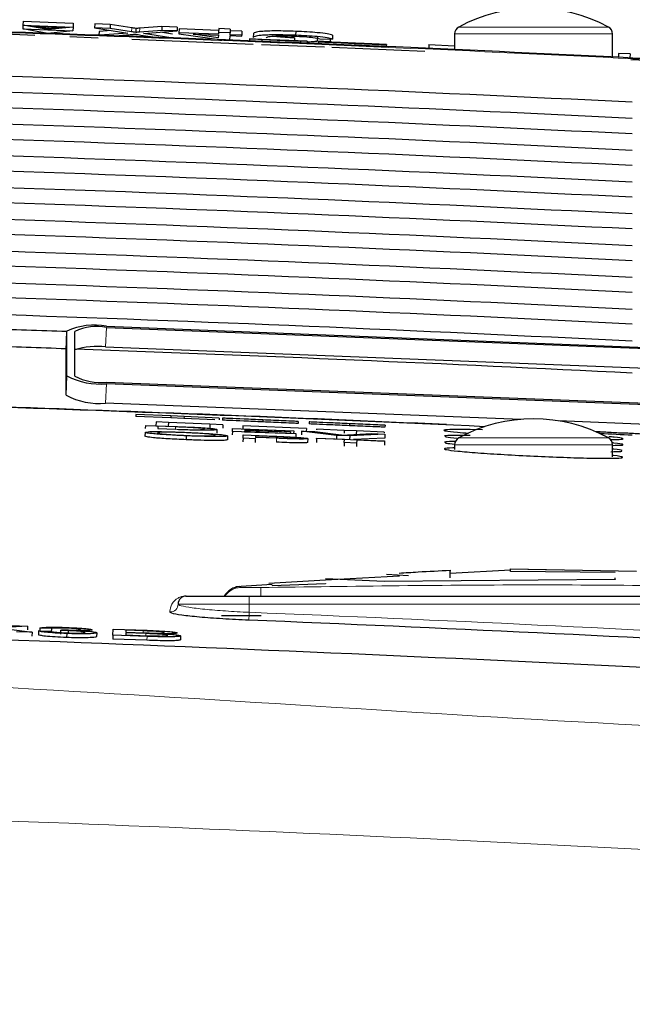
# Paper-space layout 'Blatt5' of a CAD drawing. Header units: millimetres. Extents: x 5 to 418, y 2 to 292.
# Tile 30 of 37: x 209 to 220, y 243 to 259. Entities that reach past the tile are written whole.
import ezdxf

# ---------------------------------------------------------------- set-up
doc = ezdxf.new("R2010")
doc.units = ezdxf.units.MM
doc.layers.add('SLD-0', color=7, linetype='Continuous')
doc.styles.add('SLDTEXTSTYLE0', font='TXT', dxfattribs={"width": 0.605})
doc.dimstyles.new('SLDDIMSTYLE5', dxfattribs={"dimtxt": 3.5, "dimasz": 3.302, "dimexe": 0, "dimexo": 0.0625, "dimgap": 0.875, "dimtad": 1, "dimlfac": 1.5, "dimrnd": 1e-09, "dimzin": 12, "dimdsep": 46, "dimtxsty": 'SLDTEXTSTYLE0', "dimsah": 1, "dimcen": 0.09, "dimadec": 0, "dimazin": 3, "dimtfac": 1, "dimtofl": 0, "dimtmove": 0, "dimatfit": 3, "dimfxl": 1, "dimfrac": 2, "dimtolj": 1, "dimtzin": 12, "dimarcsym": 0})

# ---------------------------------------------------------------- blocks, each defined once
blk = doc.blocks.new('_D_28')
at = {"layer": 'SLD-0', "color": 7}
for p, q in [((137.875, 142.424), (137.885, 272.518)), ((287.208, 142.413), (287.218, 272.506)), ((137.885, 271.518), (287.218, 271.506))]:
    blk.add_line(p, q, dxfattribs=at)
for points in [[(137.885, 271.518), (141.187, 271.01), (141.187, 272.026)], [(287.218, 271.506), (283.916, 272.015), (283.916, 270.999)]]:
    blk.add_solid(points, dxfattribs=at)
at = {"layer": 'SLD-0', "color": 7, "insert": (208.541, 276.024), "char_height": 3.5, "attachment_point": 1, "rotation": 359.9955, "style": 'SLDTEXTSTYLE0'}
blk.add_mtext('224', dxfattribs=at)

psp = doc.layouts.new('Blatt5')

# ---------------------------------------------------------------- linework, layer by layer
at = {"color": 7, "linetype": 'Continuous', "lineweight": 25}
for p, q in [((209.2583, 259.1549), (209.2558, 259.0885)), ((209.2583, 259.1549), (210.1044, 259.1232)), ((210.1044, 259.1232), (210.102, 259.0568)), ((210.4666, 259.1096), (210.4641, 259.0432)), ((210.7303, 259.0997), (210.4666, 259.1096)), ((210.7303, 259.0997), (210.7278, 259.0333)), ((211.0912, 259.0441), (210.7303, 259.0997)), ((208.4898, 258.9615), (209.4567, 258.9217)), ((209.2558, 259.0885), (209.2534, 259.0248)), ((209.2534, 259.0248), (210.0996, 258.993)), ((209.6743, 258.9505), (209.2534, 259.0248)), ((209.2558, 259.0885), (210.102, 259.0568)), ((209.6767, 259.0142), (209.2558, 259.0885)), ((209.4286, 259.074), (209.9286, 259.0553)), ((209.6773, 259.0301), (209.4286, 259.074)), ((210.0996, 258.993), (209.6743, 258.9505)), ((210.102, 259.0568), (209.6767, 259.0142)), ((209.6786, 259.0647), (209.6773, 259.0301)), ((209.9286, 259.0553), (209.6773, 259.0301)), ((210.102, 259.0568), (210.0996, 258.993)), ((210.7278, 259.0333), (210.4641, 259.0432)), ((210.4641, 259.0432), (211.028, 258.9562)), ((210.5406, 258.9845), (210.5382, 258.9199)), ((210.7427, 259.0002), (210.5406, 258.9845)), ((211.028, 258.9562), (210.5541, 258.9193)), ((211.0887, 258.9777), (210.7278, 259.0333)), ((211.163, 259.033), (211.1605, 258.9666)), ((211.5983, 259.0007), (211.2237, 258.9715)), ((211.6008, 259.0671), (211.2262, 259.0379)), ((211.2901, 258.9466), (211.8589, 258.9909)), ((211.7544, 258.875), (211.2901, 258.9466)), ((211.7782, 258.9381), (211.5778, 258.969)), ((211.6008, 259.0671), (211.5983, 259.0007)), ((211.8589, 258.9909), (211.5983, 259.0007)), ((211.8614, 259.0573), (211.6008, 259.0671)), ((211.8614, 259.0573), (211.8589, 258.9909)), ((211.8879, 258.9601), (211.8873, 258.9444)), ((211.8873, 258.9444), (212.6107, 258.842)), ((211.8903, 259.0265), (211.8879, 258.9601)), ((212.5558, 258.935), (211.8879, 258.9601)), ((212.5582, 259.0014), (211.8903, 259.0265)), ((212.1297, 258.9353), (212.5552, 258.9194)), ((212.5535, 258.8754), (212.1297, 258.9353)), ((212.5569, 258.9648), (212.5558, 258.935)), ((212.5594, 259.0312), (212.5569, 258.9648)), ((212.7533, 258.9574), (212.5569, 258.9648)), ((212.7558, 259.0238), (212.5594, 259.0312)), ((212.7522, 258.9276), (212.7533, 258.9574)), ((212.7558, 259.0238), (212.7533, 258.9574)), ((212.9511, 258.9867), (212.7547, 258.9941)), ((212.9511, 258.9867), (212.9486, 258.9203)), ((213.1464, 258.9471), (213.1439, 258.8807)), ((213.859, 258.984), (213.8565, 258.9176)), ((216.5413, 258.9403), (216.5413, 258.6766)), ((219.208, 258.5511), (219.208, 258.9403)), ((210.0471, 258.8975), (210.524, 258.8778)), ((210.8173, 258.9098), (211.0669, 258.9293)), ((211.0943, 258.8544), (213.1421, 258.7702)), ((211.2465, 258.9226), (211.4901, 258.885)), ((212.5552, 258.9194), (212.5535, 258.8754)), ((212.6451, 258.8407), (212.7488, 258.8368)), ((212.7488, 258.8368), (212.7516, 258.912)), ((212.7516, 258.912), (212.9481, 258.9046)), ((212.9486, 258.9203), (212.7522, 258.9276)), ((212.9481, 258.9046), (212.9486, 258.9203)), ((213.0777, 258.8584), (213.0763, 258.8251)), ((213.0788, 258.824), (213.0763, 258.8251)), ((213.0802, 258.8573), (213.0777, 258.8584)), ((213.0777, 258.8584), (214.0546, 258.8175)), ((213.0802, 258.8573), (213.0788, 258.824)), ((213.2855, 258.8153), (213.0788, 258.824)), ((213.2869, 258.8486), (213.0802, 258.8573)), ((214.0549, 258.8173), (213.2846, 258.8496)), ((213.2846, 258.8496), (213.2854, 258.8493)), ((213.2854, 258.8493), (213.943, 258.8217)), ((213.2869, 258.8486), (213.2855, 258.8153)), ((213.5891, 258.803), (213.2855, 258.8158)), ((213.9433, 258.8215), (213.2857, 258.8491)), ((213.2857, 258.8491), (213.2869, 258.8486)), ((213.8401, 258.8734), (213.8384, 258.8265)), ((213.9433, 258.8215), (213.9419, 258.7886)), ((214.0535, 258.784), (213.9419, 258.7887)), ((213.943, 258.8217), (213.9433, 258.8215)), ((214.0549, 258.8173), (214.0535, 258.784)), ((214.0546, 258.8175), (214.0549, 258.8173)), ((214.226, 258.8841), (214.2235, 258.8177)), ((214.4394, 258.8059), (214.2235, 258.8177)), ((214.2441, 258.8088), (214.2428, 258.7762)), ((214.2441, 258.8088), (214.4508, 258.8001)), ((214.2643, 258.8576), (214.4806, 258.8535)), ((214.2995, 258.8069), (214.2995, 258.8065)), ((214.4124, 258.8017), (214.4394, 258.8059)), ((214.4412, 258.8543), (214.4394, 258.8059)), ((214.483, 258.9199), (214.4806, 258.8535)), ((214.8588, 258.7826), (214.8575, 258.7503)), ((215.3516, 258.7627), (215.145, 258.7714)), ((213.2818, 258.7644), (214.344, 258.7208)), ((214.4676, 258.7157), (216.0403, 258.651)), ((215.3903, 258.7606), (215.3889, 258.7273)), ((216.1072, 258.7628), (216.1041, 258.6962)), ((216.1072, 258.7628), (216.5413, 258.7424)), ((219.3088, 258.6125), (219.3057, 258.5463)), ((219.3088, 258.6125), (219.3057, 258.5463)), ((219.3088, 258.6125), (219.3088, 258.6125)), ((219.5052, 258.6032), (219.3088, 258.6125)), ((219.5052, 258.6032), (219.5021, 258.5366)), ((219.5148, 258.5081), (220.2525, 258.4778)), ((210.6649, 254.0079), (222.6554, 253.5375)), ((210.6649, 253.9864), (222.6554, 253.516)), ((209.9855, 253.5976), (209.9988, 253.9263)), ((209.9988, 253.1717), (209.9988, 253.9263)), ((210.132, 253.1665), (210.132, 253.9211)), ((210.6517, 253.6577), (222.6422, 253.1873)), ((209.9855, 252.843), (209.9855, 253.5976)), ((222.6554, 252.5889), (210.6649, 253.0593)), ((222.6554, 252.5674), (210.6649, 253.0378)), ((217.662, 252.4341), (210.6517, 252.7091)), ((211.1605, 252.5187), (211.159, 252.4854)), ((211.7499, 252.4597), (211.159, 252.4854)), ((211.7514, 252.493), (211.1605, 252.5187)), ((211.7514, 252.493), (211.7499, 252.4597)), ((211.9739, 252.45), (211.7499, 252.4597)), ((211.9753, 252.4833), (211.7514, 252.493)), ((211.9753, 252.4833), (211.9739, 252.45)), ((212.5665, 252.4576), (211.9753, 252.4833)), ((212.5665, 252.4576), (212.5653, 252.4295)), ((212.6243, 252.4551), (212.6229, 252.4218)), ((211.3251, 252.2813), (211.3274, 252.3321)), ((211.3274, 252.3321), (211.8285, 252.314)), ((211.5037, 252.3945), (211.5006, 252.3279)), ((211.5083, 252.3276), (211.5006, 252.3279)), ((211.7103, 252.3851), (211.5037, 252.3945)), ((211.5338, 252.3188), (211.532, 252.2797)), ((211.5338, 252.3188), (211.5324, 252.2797)), ((211.8309, 252.308), (211.5338, 252.3188)), ((211.7103, 252.3851), (211.7073, 252.32)), ((212.4123, 252.3529), (211.7103, 252.3851)), ((212.496, 252.4273), (211.9739, 252.45)), ((212.4123, 252.3529), (212.4096, 252.2928)), ((212.6307, 252.3429), (212.4123, 252.3529)), ((212.6307, 252.3429), (212.628, 252.2842)), ((212.9688, 252.3274), (212.9663, 252.2729)), ((214.0395, 252.2783), (212.9688, 252.3274)), ((213.3035, 252.4256), (213.3021, 252.3923)), ((213.9017, 252.3996), (213.9003, 252.3663)), ((214.0896, 252.3915), (214.0882, 252.3582)), ((214.7688, 252.362), (214.7674, 252.3287)), ((215.367, 252.336), (215.3656, 252.3027)), ((222.6422, 252.2387), (218.2948, 252.4092)), ((211.3187, 252.2159), (211.3158, 252.1493)), ((211.532, 252.2797), (211.8342, 252.2688)), ((212.0126, 252.1579), (212.0097, 252.0914)), ((212.5289, 252.2635), (212.5268, 252.2071)), ((212.7089, 252.1567), (212.706, 252.0901)), ((212.7908, 252.2284), (212.7888, 252.1727)), ((212.7908, 252.2284), (212.7931, 252.2791)), ((213.8619, 252.1897), (212.7908, 252.2284)), ((212.7931, 252.2791), (213.8266, 252.2418)), ((212.9707, 252.1174), (212.9731, 252.1734)), ((212.9731, 252.1734), (213.5114, 252.1502)), ((212.9985, 252.2443), (212.9978, 252.2268)), ((212.9978, 252.2268), (213.8621, 252.1955)), ((212.9985, 252.2443), (212.9979, 252.2267)), ((213.769, 252.2165), (212.9985, 252.2443)), ((212.9995, 252.2658), (212.9988, 252.2502)), ((212.9988, 252.2502), (213.7692, 252.2223)), ((212.9995, 252.2658), (212.9989, 252.2502)), ((213.8263, 252.2359), (212.9995, 252.2658)), ((213.1783, 252.1315), (213.1773, 252.1085)), ((213.5373, 252.116), (213.1783, 252.1315)), ((213.1795, 252.1581), (213.1786, 252.1379)), ((213.1786, 252.1379), (213.532, 252.1227)), ((213.5294, 252.143), (213.1795, 252.1581)), ((213.769, 252.2165), (213.7683, 252.1989)), ((213.7692, 252.2223), (213.7684, 252.1989)), ((213.7692, 252.2223), (213.769, 252.2165)), ((213.8263, 252.2359), (213.8249, 252.1969)), ((213.8266, 252.2418), (213.825, 252.1969)), ((213.8266, 252.2418), (213.8263, 252.2359)), ((213.8619, 252.1897), (213.8597, 252.1292)), ((213.8621, 252.1955), (213.86, 252.1347)), ((213.8621, 252.1955), (213.8619, 252.1897)), ((213.9596, 252.237), (213.9573, 252.1724)), ((214.5483, 252.1648), (213.9596, 252.237)), ((213.9596, 252.237), (214.1836, 252.2289)), ((214.0395, 252.2783), (214.0375, 252.2341)), ((214.1836, 252.2289), (214.5807, 252.1781)), ((214.2085, 252.2706), (214.208, 252.2596)), ((214.6781, 252.249), (214.2085, 252.2706)), ((214.2127, 252.1136), (214.213, 252.12)), ((214.213, 252.12), (215.3589, 252.0707)), ((214.5483, 252.1648), (214.5462, 252.1057)), ((214.7724, 252.1568), (214.5483, 252.1648)), ((214.6781, 252.249), (214.6759, 252.2001)), ((214.8847, 252.2396), (214.6781, 252.249)), ((214.7407, 252.1723), (215.142, 252.1942)), ((214.7724, 252.1568), (214.7702, 252.096)), ((215.366, 252.1861), (214.7724, 252.1568)), ((215.3636, 252.1195), (214.8335, 252.0933)), ((214.8847, 252.2396), (214.8825, 252.1912)), ((215.3543, 252.2181), (214.8847, 252.2396)), ((215.142, 252.1942), (215.366, 252.1861)), ((215.3543, 252.2181), (215.354, 252.2106)), ((215.366, 252.1861), (215.3636, 252.1195)), ((217.0104, 252.2569), (216.8051, 252.2617)), ((212.9707, 252.1174), (212.968, 252.0542)), ((213.1773, 252.1085), (212.9707, 252.1174)), ((213.1773, 252.1085), (213.1746, 252.0458)), ((214.062, 252.1104), (214.0592, 252.045)), ((214.2127, 252.1136), (214.2098, 252.0471)), ((214.6824, 252.0933), (214.2127, 252.1136)), ((214.6802, 252.0438), (214.6776, 251.9834)), ((214.6802, 252.0438), (214.6824, 252.0933)), ((214.8869, 252.0349), (214.6802, 252.0438)), ((214.8869, 252.0349), (214.8843, 251.9745)), ((214.889, 252.0844), (214.8869, 252.0349)), ((215.3586, 252.0642), (214.889, 252.0844)), ((215.3586, 252.0642), (215.3558, 251.998)), ((215.3589, 252.0707), (215.3586, 252.0642)), ((216.5413, 252.007), (216.5413, 251.9292)), ((219.208, 251.8024), (219.208, 252.007)), ((215.7649, 249.7941), (215.3894, 249.8193)), ((217.4863, 249.8918), (216.467, 249.8353)), ((217.4863, 249.9143), (219.6094, 249.8748)), ((217.4863, 249.8675), (217.4863, 249.9143)), ((218.369, 249.8912), (217.4863, 249.9076)), ((219.2507, 249.8477), (217.4863, 249.8675)), ((213.4621, 249.6453), (212.8475, 249.6079)), ((214.3641, 249.7188), (213.4058, 249.6657)), ((213.4615, 249.6303), (214.3627, 249.6674)), ((214.3627, 249.6607), (213.4615, 249.6236)), ((213.4615, 249.6303), (213.4615, 249.6236)), ((214.3627, 249.7481), (215.3553, 249.7035)), ((215.3553, 249.6967), (214.3627, 249.7414)), ((214.3627, 249.6674), (214.3627, 249.6607)), ((215.6129, 249.788), (214.3641, 249.7188)), ((215.3553, 249.7035), (219.2507, 249.7369)), ((219.2507, 249.7301), (215.3553, 249.6967)), ((215.3553, 249.7035), (215.3553, 249.6967)), ((219.2507, 249.7369), (219.2507, 249.7612)), ((219.2507, 249.7369), (219.2507, 249.7301)), ((211.8746, 249.3157), (211.8746, 249.3186)), ((212.008, 249.452), (213.0746, 249.452)), ((213.0746, 249.452), (222.808, 249.452)), ((213.2746, 249.1186), (212.608, 249.1186)), ((209.3337, 248.9463), (208.8443, 248.9165)), ((208.8443, 248.9165), (209.4086, 248.8417)), ((209.0697, 248.9557), (209.3337, 248.9463)), ((209.4086, 248.8417), (209.148, 248.851)), ((209.3337, 248.9463), (209.3314, 248.8822)), ((209.4086, 248.8417), (209.4064, 248.7778)), ((209.5183, 248.8652), (209.516, 248.8015)), ((209.5183, 248.8652), (209.7148, 248.8595)), ((209.5397, 248.9128), (209.5379, 248.8646)), ((209.7361, 248.9045), (209.5397, 248.9128)), ((209.7361, 248.9045), (209.7338, 248.8408)), ((209.8905, 248.8729), (209.8882, 248.8093)), ((209.8905, 248.8729), (209.9111, 248.8839)), ((209.994, 248.8195), (209.9917, 248.7559)), ((210.0176, 248.8697), (210.0165, 248.8377)), ((210.5007, 248.8334), (210.4984, 248.7696)), ((210.7746, 248.7929), (210.7783, 248.8948)), ((210.7783, 248.8948), (211.352, 248.8743)), ((210.9924, 248.8322), (210.9912, 248.797)), ((210.9912, 248.797), (211.3537, 248.784)), ((211.3301, 248.8202), (210.9924, 248.8322)), ((210.9939, 248.8753), (210.9928, 248.844)), ((210.9928, 248.844), (211.3087, 248.8327)), ((211.2859, 248.8649), (210.9939, 248.8753)), ((210.7746, 248.7929), (210.7723, 248.7265)), ((211.3475, 248.7059), (210.7723, 248.7265)), ((211.3499, 248.7724), (210.7746, 248.7929)), ((211.9151, 248.7814), (211.9127, 248.715))]:
    psp.add_line(p, q, dxfattribs=at)
at = {"color": 7, "linetype": 'Continuous', "lineweight": 18}
for p, q in [((211.0912, 259.0441), (211.0887, 258.9777)), ((211.2262, 259.0379), (211.2237, 258.9715)), ((217.8746, 258.9403), (216.5413, 258.9403)), ((216.6115, 259.0577), (217.8746, 259.0577)), ((217.8746, 259.0577), (219.1378, 259.0577)), ((219.208, 258.9403), (217.8746, 258.9403)), ((210.6517, 253.6577), (210.6649, 253.9864)), ((209.9855, 252.843), (209.9988, 253.1717)), ((210.6517, 252.7091), (210.6649, 253.0378)), ((211.8309, 252.308), (211.8296, 252.2713)), ((213.5294, 252.143), (213.5285, 252.1229)), ((216.6115, 252.1244), (217.8746, 252.1244)), ((217.8746, 252.1244), (219.1378, 252.1244)), ((213.5373, 252.116), (213.5345, 252.0517)), ((217.8746, 252.007), (216.5413, 252.007)), ((219.208, 252.007), (217.8746, 252.007)), ((212.9145, 249.6101), (212.9284, 249.5977)), ((213.0746, 249.3186), (211.8746, 249.3186)), ((213.0746, 249.452), (213.0746, 249.3186)), ((213.0746, 249.3186), (213.0746, 249.1785)), ((222.808, 249.3186), (213.0746, 249.3186)), ((211.7362, 249.1827), (211.7362, 249.1856)), ((211.2859, 248.8649), (211.2848, 248.8336)), ((211.3301, 248.8202), (211.3288, 248.7849)), ((211.3499, 248.7724), (211.3475, 248.7059))]:
    psp.add_line(p, q, dxfattribs=at)
at = {"color": 7, "linetype": 'Continuous', "lineweight": 18, "flags": 128}
for points in [[(213.2681, 249.5972), (213.2683, 249.5886), (213.2687, 249.5682), (213.2693, 249.5366), (213.2701, 249.4951), (213.2709, 249.452)], [(213.0746, 249.1785), (213.0736, 249.1535), (213.0726, 249.1294), (213.0717, 249.1071), (213.0709, 249.0873), (213.0703, 249.0707), (213.0698, 249.058), (213.0694, 249.0495), (213.0693, 249.0455)]]:
    psp.add_lwpolyline(points, dxfattribs=at)
at = {"color": 7, "linetype": 'Continuous', "lineweight": 25}
for centre, radius, start, end in [((217.8746, 256.7092), 2.6667, 61.72629, 118.27371), ((186.5413, -407.3147), 666.6667, 86.7313823, 88.1084916), ((216.6746, 258.9403), 0.1333, 118.27371, 180), ((219.0746, 258.9403), 0.1333, 0, 61.72629), ((210.4593, 252.927), 1.1003, 79.23262, 114.74477), ((210.5005, 253.1214), 0.8805, 79.23677, 114.74062), ((210.516, 252.2542), 1.41, 84.47709, 105.80179), ((210.548, 254.1799), 1.1481, 241.41997, 275.84382), ((210.5714, 253.973), 0.9184, 241.41782, 275.84515), ((210.5348, 253.8513), 1.1482, 241.42119, 275.8426), ((186.5413, -407.3147), 660.3314, 87.3519445, 88.0816404), ((217.8746, 249.7759), 2.6667, 61.72629, 118.27371), ((216.6746, 252.007), 0.1333, 118.27371, 180), ((186.5413, -407.3147), 660.3314, 86.6708788, 87.1878986), ((219.0746, 252.007), 0.1333, 0, 61.72629), ((212.9414, 249.2817), 0.3335, 94.68148, 149.29819), ((212.008, 249.3186), 0.1333, 90, 180), ((212.4673, 249.4925), 0.0406, 262.49138, 269.92838), ((186.5413, -407.3147), 656.8961, 86.8357819, 87.6855494)]:
    psp.add_arc(centre, radius, start, end, dxfattribs=at)
at = {"color": 7, "linetype": 'Continuous', "lineweight": 18}
for centre, radius, start, end in [((186.5413, -407.3147), 666.6549, 86.7313823, 88.1084278), ((186.5413, -407.3147), 660.3427, 87.4077313, 88.0809463), ((186.5413, -407.3147), 660.3427, 86.6710964, 87.1905395), ((212.9413, 249.2646), 0.3333, 92.21553, 145.80124), ((211.7414, 249.3188), 0.1332, 267.75374, 359.93771), ((211.7414, 249.3158), 0.1332, 267.75373, 359.93771), ((212.0079, 249.4892), 0.0373, 262.16911, 270.11459), ((186.5413, -407.3147), 657.0292, 86.8357819, 87.6855494)]:
    psp.add_arc(centre, radius, start, end, dxfattribs=at)
at = {"color": 7, "linetype": 'Continuous', "lineweight": 25}
for centre, major_axis, start_param, end_param in [((186.5413, -408.8736), (0, 667.4769), 6.2337251, 6.2501925), ((186.5413, -405.7637), (0, 664.0975), 6.2334732, 6.2500174), ((186.5413, -408.8724), (0, 666.9417), 6.2336854, 6.250152), ((186.5413, -405.7649), (0, 663.5622), 6.2334331, 6.2499765), ((186.5413, -408.8711), (0, 666.4065), 6.2336456, 6.2501115), ((186.5413, -405.7662), (0, 663.027), 6.2333929, 6.2499356), ((186.5413, -408.8699), (0, 665.8713), 6.2336057, 6.2500709), ((186.5413, -405.7674), (0, 662.4918), 6.2333526, 6.2498946), ((186.5413, -408.8686), (0, 665.3361), 6.2335658, 6.2500302), ((186.5413, -405.7687), (0, 661.9566), 6.2333123, 6.2498535), ((186.5413, -408.8674), (0, 664.8009), 6.2335258, 6.2499895), ((186.5413, -405.7699), (0, 661.4214), 6.2332719, 6.2498123), ((186.5413, -408.8661), (0, 664.2657), 6.2334858, 6.2499487), ((186.5413, -405.7712), (0, 660.8862), 6.2332314, 6.2497711), ((186.5413, -408.8649), (0, 663.7304), 6.2334457, 6.2499079), ((186.5413, -405.7724), (0, 660.351), 6.2331909, 6.2497299), ((186.5413, -408.8636), (0, 663.1952), 6.247808, 6.2498669), ((186.5413, -405.7737), (0, 659.8157), 6.2476446, 6.2496885), ((186.5413, -405.7737), (0, 659.8157), 6.2331503, 6.2473991), ((186.5413, -408.8605), (0, 661.85), 6.2333042, 6.2341219)]:
    psp.add_ellipse(centre, major_axis=major_axis, ratio=0.9999973, start_param=start_param, end_param=end_param, dxfattribs=at)
for points, knots in [([(211.0669, 258.9293), (211.0842, 258.9307), (211.1083, 258.9327), (211.1379, 258.9354), (211.1439, 258.9371), (211.1469, 258.9379)], [0, 0, 0, 0, 0.5612795, 0.7817786, 1, 1, 1, 1]), ([(211.1605, 258.9666), (211.147, 258.9687), (211.1229, 258.9724), (211.0992, 258.9761), (211.0887, 258.9777)], [0, 0, 0, 0, 0.5599848, 1, 1, 1, 1]), ([(211.163, 259.033), (211.1495, 259.0351), (211.1254, 259.0388), (211.1017, 259.0425), (211.0912, 259.0441)], [0, 0, 0, 0, 0.5600027, 1, 1, 1, 1]), ([(211.1469, 258.9379), (211.1654, 258.9351), (211.1986, 258.9299), (211.2319, 258.9248), (211.2465, 258.9226)], [0, 0, 0, 0, 0.5599926, 1, 1, 1, 1]), ([(211.2237, 258.9715), (211.2119, 258.9706), (211.1907, 258.969), (211.1698, 258.9673), (211.1605, 258.9666)], [0, 0, 0, 0, 0.5599878, 1, 1, 1, 1]), ([(211.2262, 259.0379), (211.2144, 259.037), (211.1932, 259.0354), (211.1723, 259.0337), (211.163, 259.033)], [0, 0, 0, 0, 0.5599878, 1, 1, 1, 1]), ([(213.859, 258.984), (213.7442, 258.9877), (213.5152, 258.9949), (213.2725, 258.9854), (213.166, 258.9676), (213.1529, 258.9539), (213.1464, 258.9471)], [0, 0, 0, 0, 0.2799553, 0.5580882, 0.778913, 1, 1, 1, 1]), ([(214.483, 258.9199), (214.4579, 258.9271), (214.4077, 258.9415), (214.2464, 258.9612), (214.0526, 258.9758), (213.9236, 258.9813), (213.859, 258.984)], [0, 0, 0, 0, 0.2802519, 0.5595458, 0.7795893, 1, 1, 1, 1]), ([(213.8565, 258.9176), (213.7417, 258.9213), (213.5127, 258.9285), (213.27, 258.919), (213.1635, 258.9012), (213.1504, 258.8875), (213.1439, 258.8807)], [0, 0, 0, 0, 0.2799554, 0.558088, 0.7789095, 1, 1, 1, 1]), ([(213.36, 258.8725), (213.3645, 258.8789), (213.3735, 258.8917), (213.4635, 258.9059), (213.6416, 258.9098), (213.771, 258.9061), (213.8357, 258.9043)], [0, 0, 0, 0, 0.2812477, 0.5607156, 0.7801384, 1, 1, 1, 1]), ([(213.8401, 258.8734), (213.7863, 258.8757), (213.6789, 258.8804), (213.5445, 258.8911), (213.4923, 258.899), (213.4709, 258.9023)], [0, 0, 0, 0, 0.37178395, 0.74249588, 1, 1, 1, 1]), ([(213.8357, 258.9043), (213.8946, 258.9016), (214.0123, 258.8963), (214.1911, 258.8792), (214.2365, 258.8658), (214.2643, 258.8576)], [0, 0, 0, 0, 0.2807106, 0.5609003, 1, 1, 1, 1]), ([(214.4806, 258.8535), (214.4554, 258.8607), (214.4052, 258.8751), (214.2439, 258.8948), (214.0501, 258.9094), (213.9211, 258.9149), (213.8565, 258.9176)], [0, 0, 0, 0, 0.2802567, 0.5595462, 0.7795894, 1, 1, 1, 1]), ([(214.0536, 258.7873), (214.0586, 258.7872), (214.1305, 258.7853), (214.1889, 258.787), (214.2433, 258.7885)], [0, 0, 0, 0, 0.0685596, 1, 1, 1, 1]), ([(214.2235, 258.8177), (214.2059, 258.8146), (214.1708, 258.8085), (214.1057, 258.8036), (214.0572, 258.8037), (214.0543, 258.8037)], [0, 0, 0, 0, 0.4861771, 0.9699777, 1, 1, 1, 1]), ([(214.8588, 258.7826), (214.7734, 258.7862), (214.6031, 258.7934), (214.3885, 258.8025), (214.2674, 258.8077), (214.2519, 258.8084), (214.2441, 258.8088)], [0, 0, 0, 0, 0.2808122, 0.5595625, 0.7796191, 1, 1, 1, 1]), ([(214.5164, 258.7976), (214.4834, 258.799), (214.4176, 258.8017), (214.3231, 258.8058), (214.3084, 258.8065), (214.2995, 258.8069)], [0, 0, 0, 0, 0.2814467, 0.5622693, 1, 1, 1, 1]), ([(214.2995, 258.8069), (214.3043, 258.8067), (214.314, 258.8064), (214.3868, 258.8034), (214.5453, 258.7969), (214.6994, 258.7904), (214.8075, 258.7859)], [0, 0, 0, 0, 0.1870303, 0.3741251, 0.5611404, 1, 1, 1, 1]), ([(214.4508, 258.8001), (214.4592, 258.7997), (214.476, 258.799), (214.5848, 258.7943), (214.7179, 258.7887), (214.8056, 258.785), (214.8495, 258.7831)], [0, 0, 0, 0, 0.28063519, 0.55867331, 0.77919832, 1, 1, 1, 1]), ([(214.816, 258.7854), (214.7761, 258.7871), (214.6966, 258.7904), (214.5909, 258.7948), (214.5188, 258.7978), (214.5104, 258.7981), (214.5061, 258.7982)], [0, 0, 0, 0, 0.2812909, 0.5608231, 0.7806849, 1, 1, 1, 1]), ([(214.5061, 258.7982), (214.5087, 258.7981), (214.5133, 258.7979), (214.5449, 258.7965), (214.5589, 258.7959)], [0, 0, 0, 0, 0.5596092, 1, 1, 1, 1]), ([(215.0271, 258.776), (214.9692, 258.7785), (214.8738, 258.7825), (214.7386, 258.7882), (214.625, 258.793), (214.5526, 258.796), (214.5164, 258.7976)], [0, 0, 0, 0, 0.3399383, 0.5600249, 0.7800828, 1, 1, 1, 1]), ([(214.5589, 258.7959), (214.6208, 258.7933), (214.7232, 258.789), (214.8789, 258.7824), (215.0091, 258.7769), (215.0934, 258.7734), (215.1355, 258.7716)], [0, 0, 0, 0, 0.3384081, 0.55897319, 0.77953426, 1, 1, 1, 1]), ([(214.8075, 258.7859), (214.8801, 258.7828), (215.025, 258.7767), (215.2127, 258.7688), (215.3277, 258.7639), (215.3436, 258.7631), (215.3516, 258.7627)], [0, 0, 0, 0, 0.280797, 0.5601513, 0.7798769, 1, 1, 1, 1]), ([(215.145, 258.7714), (215.137, 258.7718), (215.1211, 258.7725), (215.0027, 258.7776), (214.8869, 258.7824), (214.816, 258.7854)], [0, 0, 0, 0, 0.281092, 0.5602865, 1, 1, 1, 1]), ([(214.8495, 258.7831), (214.8934, 258.7813), (214.9811, 258.7776), (215.0944, 258.7729), (215.1689, 258.7698), (215.1787, 258.7695), (215.1837, 258.7693)], [0, 0, 0, 0, 0.2809179, 0.5608184, 0.780507, 1, 1, 1, 1]), ([(215.3903, 258.7606), (215.3787, 258.7611), (215.3555, 258.762), (215.1571, 258.7701), (214.9719, 258.7779), (214.8588, 258.7826)], [0, 0, 0, 0, 0.2799395, 0.5600778, 1, 1, 1, 1]), ([(215.1837, 258.7693), (215.1812, 258.7694), (215.1764, 258.7697), (215.1226, 258.772), (215.0633, 258.7745), (215.0271, 258.776)], [0, 0, 0, 0, 0.28009173, 0.55997442, 1, 1, 1, 1]), ([(215.1355, 258.7716), (215.1743, 258.7699), (215.2518, 258.7667), (215.336, 258.7631), (215.3831, 258.761), (215.3879, 258.7608), (215.3903, 258.7606)], [0, 0, 0, 0, 0.2803726, 0.5599076, 0.7798567, 1, 1, 1, 1]), ([(215.3889, 258.7273), (215.3773, 258.7278), (215.3541, 258.7286), (215.1557, 258.7368), (214.9706, 258.7446), (214.8575, 258.7493)], [0, 0, 0, 0, 0.2799397, 0.5600777, 1, 1, 1, 1]), ([(213.3035, 252.4256), (213.1937, 252.4304), (212.9748, 252.4399), (212.7434, 252.4499), (212.6423, 252.4543), (212.6303, 252.4549), (212.6243, 252.4551)], [0, 0, 0, 0, 0.279955, 0.5580876, 0.7789116, 1, 1, 1, 1]), ([(211.8285, 252.314), (211.8772, 252.3122), (211.9641, 252.3091), (212.0498, 252.3055), (212.0875, 252.3039)], [0, 0, 0, 0, 0.56017338, 1, 1, 1, 1]), ([(212.0731, 252.2982), (212.0286, 252.3002), (211.9489, 252.3038), (211.867, 252.3067), (211.8309, 252.308)], [0, 0, 0, 0, 0.5592538, 1, 1, 1, 1]), ([(212.3222, 252.2711), (212.3158, 252.2754), (212.3068, 252.2813), (212.19, 252.2916), (212.112, 252.296), (212.0731, 252.2982)], [0, 0, 0, 0, 0.5591494, 0.7800404, 1, 1, 1, 1]), ([(212.0875, 252.3039), (212.1309, 252.3019), (212.2084, 252.2983), (212.2723, 252.2943), (212.3005, 252.2926)], [0, 0, 0, 0, 0.5598455, 1, 1, 1, 1]), ([(212.3005, 252.2926), (212.3435, 252.2895), (212.4296, 252.2833), (212.5129, 252.273), (212.5228, 252.2671), (212.5289, 252.2635)], [0, 0, 0, 0, 0.2797688, 0.5599287, 1, 1, 1, 1]), ([(213.3021, 252.3923), (213.1923, 252.3971), (212.9734, 252.4066), (212.742, 252.4166), (212.6409, 252.421), (212.6289, 252.4216), (212.6229, 252.4218)], [0, 0, 0, 0, 0.27995526, 0.55808776, 0.7789117, 1, 1, 1, 1]), ([(213.9003, 252.3663), (213.876, 252.3674), (213.8275, 252.3695), (213.6728, 252.3762), (213.4872, 252.3843), (213.3638, 252.3896), (213.3021, 252.3923)], [0, 0, 0, 0, 0.2802562, 0.5595465, 0.7795894, 1, 1, 1, 1]), ([(213.9017, 252.3996), (213.8775, 252.4007), (213.829, 252.4028), (213.6743, 252.4095), (213.4887, 252.4176), (213.3653, 252.4229), (213.3035, 252.4256)], [0, 0, 0, 0, 0.2802561, 0.559546, 0.7795894, 1, 1, 1, 1]), ([(214.7674, 252.3287), (214.6576, 252.3335), (214.4387, 252.343), (214.2072, 252.353), (214.1062, 252.3574), (214.0942, 252.3579), (214.0882, 252.3582)], [0, 0, 0, 0, 0.2799549, 0.5580878, 0.7789117, 1, 1, 1, 1]), ([(214.7688, 252.362), (214.659, 252.3668), (214.4401, 252.3763), (214.2087, 252.3863), (214.1076, 252.3907), (214.0956, 252.3912), (214.0896, 252.3915)], [0, 0, 0, 0, 0.27995529, 0.55808772, 0.77891169, 1, 1, 1, 1]), ([(215.3656, 252.3027), (215.3413, 252.3038), (215.2928, 252.3059), (215.1381, 252.3126), (214.9525, 252.3207), (214.8291, 252.326), (214.7674, 252.3287)], [0, 0, 0, 0, 0.2802561, 0.559546, 0.7795896, 1, 1, 1, 1]), ([(215.367, 252.336), (215.3427, 252.3371), (215.2943, 252.3392), (215.1396, 252.3459), (214.9539, 252.354), (214.8306, 252.3593), (214.7688, 252.362)], [0, 0, 0, 0, 0.2802562, 0.5595461, 0.7795892, 1, 1, 1, 1]), ([(212.0097, 252.0914), (211.9039, 252.0964), (211.6923, 252.1064), (211.4583, 252.1242), (211.3371, 252.1389), (211.3229, 252.1458), (211.3158, 252.1493)], [0, 0, 0, 0, 0.2796, 0.558765, 0.7793104, 1, 1, 1, 1]), ([(211.3187, 252.2159), (211.3261, 252.2198), (211.3408, 252.2275), (211.5124, 252.2304), (211.7572, 252.2257), (211.9296, 252.2188), (212.0159, 252.2154)], [0, 0, 0, 0, 0.2805701, 0.5595745, 0.7795608, 1, 1, 1, 1]), ([(212.0126, 252.1579), (211.9067, 252.163), (211.6952, 252.173), (211.4611, 252.1908), (211.34, 252.2054), (211.3258, 252.2124), (211.3187, 252.2159)], [0, 0, 0, 0, 0.2795998, 0.5587651, 0.77931, 1, 1, 1, 1]), ([(212.0168, 252.2089), (211.9345, 252.212), (211.7701, 252.2182), (211.5441, 252.2195), (211.5324, 252.2117), (211.5253, 252.2069)], [0, 0, 0, 0, 0.2801279, 0.5596528, 1, 1, 1, 1]), ([(211.5253, 252.2069), (211.5302, 252.2037), (211.5399, 252.1972), (211.6577, 252.1849), (211.8275, 252.173), (211.9505, 252.1673), (212.012, 252.1644)], [0, 0, 0, 0, 0.2806569, 0.559885, 0.7798495, 1, 1, 1, 1]), ([(212.5289, 252.2635), (212.5213, 252.2601), (212.5063, 252.2532), (212.3566, 252.2491), (212.1032, 252.2536), (211.9347, 252.2594), (211.8501, 252.2624)], [0, 0, 0, 0, 0.28084, 0.5599517, 0.7790684, 1, 1, 1, 1]), ([(212.012, 252.1644), (212.0924, 252.1614), (212.2531, 252.1552), (212.4199, 252.1545), (212.4931, 252.1588), (212.4992, 252.1633), (212.5022, 252.1656)], [0, 0, 0, 0, 0.2791003, 0.5581921, 0.7788063, 1, 1, 1, 1]), ([(212.7089, 252.1567), (212.6995, 252.1529), (212.6806, 252.1455), (212.5095, 252.1429), (212.2651, 252.148), (212.0968, 252.1546), (212.0126, 252.1579)], [0, 0, 0, 0, 0.2803532, 0.55950218, 0.77963534, 1, 1, 1, 1]), ([(212.0159, 252.2154), (212.1237, 252.2102), (212.3392, 252.2), (212.5761, 252.1818), (212.6922, 252.1671), (212.7033, 252.1601), (212.7089, 252.1567)], [0, 0, 0, 0, 0.27956427, 0.55858434, 0.77908702, 1, 1, 1, 1]), ([(212.5022, 252.1656), (212.4974, 252.1689), (212.4876, 252.1754), (212.3783, 252.1879), (212.2051, 252.2), (212.0796, 252.2059), (212.0168, 252.2089)], [0, 0, 0, 0, 0.2807969, 0.5600684, 0.7799837, 1, 1, 1, 1]), ([(212.1805, 252.2599), (212.2296, 252.2609), (212.3178, 252.2628), (212.3208, 252.2686), (212.3222, 252.2711)], [0, 0, 0, 0, 0.5574525, 1, 1, 1, 1]), ([(213.5114, 252.1502), (213.5522, 252.1485), (213.6249, 252.1453), (213.6969, 252.1419), (213.7286, 252.1404)], [0, 0, 0, 0, 0.5601009, 1, 1, 1, 1]), ([(213.6981, 252.1352), (213.6668, 252.1368), (213.6109, 252.1395), (213.5543, 252.1419), (213.5294, 252.143)], [0, 0, 0, 0, 0.5595831, 1, 1, 1, 1]), ([(213.532, 252.1227), (213.5769, 252.1209), (213.6663, 252.1171), (213.7867, 252.114), (213.8479, 252.1153), (213.8529, 252.1178), (213.8553, 252.1191)], [0, 0, 0, 0, 0.2814009, 0.5597526, 0.7793559, 1, 1, 1, 1]), ([(213.8553, 252.1191), (213.8535, 252.1203), (213.8499, 252.1227), (213.814, 252.1271), (213.7624, 252.1315), (213.7195, 252.134), (213.6981, 252.1352)], [0, 0, 0, 0, 0.2802611, 0.5600772, 0.7801497, 1, 1, 1, 1]), ([(213.7286, 252.1404), (213.7817, 252.1376), (213.8877, 252.132), (213.9966, 252.123), (214.0531, 252.1157), (214.059, 252.1122), (214.062, 252.1104)], [0, 0, 0, 0, 0.2800135, 0.5589105, 0.7793957, 1, 1, 1, 1]), ([(214.5807, 252.1781), (214.597, 252.176), (214.6262, 252.1722), (214.6502, 252.1686), (214.6608, 252.167)], [0, 0, 0, 0, 0.5599975, 1, 1, 1, 1]), ([(214.6608, 252.167), (214.6744, 252.168), (214.6986, 252.1699), (214.7279, 252.1716), (214.7407, 252.1723)], [0, 0, 0, 0, 0.559972, 1, 1, 1, 1]), ([(216.8051, 252.2617), (216.6966, 252.2629), (216.4796, 252.2653), (216.3416, 252.257), (216.3729, 252.2408), (216.5269, 252.2215), (216.7137, 252.2074), (216.7807, 252.2023)], [0, 0, 0, 0, 0.2192224, 0.4384434, 0.6577259, 0.8772546, 1, 1, 1, 1]), ([(216.8054, 252.1641), (216.6948, 252.1652), (216.4736, 252.1674), (216.4055, 252.1602), (216.3714, 252.1566)], [0, 0, 0, 0, 0.5000022, 1, 1, 1, 1]), ([(216.3809, 252.151), (216.3796, 252.1476), (216.3764, 252.1393), (216.5064, 252.1258), (216.5826, 252.1179)], [0, 0, 0, 0, 0.4135022, 1, 1, 1, 1]), ([(219.1716, 252.0957), (219.2423, 252.0964), (219.3886, 252.0979), (219.3961, 252.1121), (219.3098, 252.1278), (219.1748, 252.1394), (219.1437, 252.1421)], [0, 0, 0, 0, 0.2891702, 0.5981232, 0.9073529, 1, 1, 1, 1]), ([(212.706, 252.0901), (212.6966, 252.0864), (212.6778, 252.079), (212.5066, 252.0764), (212.2622, 252.0814), (212.0939, 252.0881), (212.0097, 252.0914)], [0, 0, 0, 0, 0.28035306, 0.55950245, 0.77963552, 1, 1, 1, 1]), ([(214.0591, 252.0438), (214.0512, 252.0414), (214.0355, 252.0365), (213.8481, 252.0364), (213.6536, 252.0445), (213.5344, 252.0495)], [0, 0, 0, 0, 0.280751, 0.5597084, 1, 1, 1, 1]), ([(214.062, 252.1104), (214.0541, 252.1079), (214.0383, 252.103), (213.851, 252.103), (213.6564, 252.1111), (213.5373, 252.116)], [0, 0, 0, 0, 0.2807511, 0.5597084, 1, 1, 1, 1]), ([(216.5521, 251.9524), (216.5392, 251.9525), (216.4263, 251.9525), (216.3551, 251.9432), (216.3734, 251.9252), (216.5745, 251.8998), (216.9184, 251.8709), (217.3714, 251.8414), (217.8813, 251.8144), (218.3901, 251.7931), (218.8405, 251.7799), (219.1802, 251.7764), (219.3769, 251.783), (219.3889, 251.7995), (219.3202, 251.815), (219.2141, 251.8251), (219.208, 251.8257)], [0, 0, 0, 0, 0.0105817, 0.0924544, 0.1743657, 0.2563895, 0.3385419, 0.4207859, 0.5030467, 0.5852416, 0.6673136, 0.7492569, 0.8311223, 0.9129976, 0.9949691, 1, 1, 1, 1]), ([(216.5543, 252.0614), (216.5401, 252.0614), (216.4251, 252.0617), (216.3974, 252.0567), (216.3731, 252.0522)], [0, 0, 0, 0, 0.1235931, 1, 1, 1, 1]), ([(216.3826, 252.0464), (216.3802, 252.0428), (216.3752, 252.0353), (216.4859, 252.0233), (216.5438, 252.0171)], [0, 0, 0, 0, 0.4766897, 1, 1, 1, 1]), ([(219.2162, 251.9965), (219.2678, 251.9973), (219.3932, 251.9991), (219.3897, 252.0135), (219.3219, 252.028), (219.2112, 252.0379), (219.2014, 252.0388)], [0, 0, 0, 0, 0.249493, 0.6070487, 0.9649579, 1, 1, 1, 1]), ([(219.1798, 251.8899), (219.2499, 251.8908), (219.371, 251.8924), (219.3657, 251.901), (219.3635, 251.9047)], [0, 0, 0, 0, 0.5789192, 1, 1, 1, 1]), ([(219.3722, 251.9101), (219.3477, 251.9169), (219.3211, 251.9242), (219.2121, 251.9343), (219.2038, 251.935)], [0, 0, 0, 0, 0.9236233, 1, 1, 1, 1]), ([(216.4649, 249.8835), (216.2846, 249.8747), (215.9981, 249.8607), (215.7119, 249.8415), (215.6059, 249.8344)], [0, 0, 0, 0, 0.6296581, 1, 1, 1, 1]), ([(216.4649, 249.7585), (216.4649, 249.8357), (216.4649, 249.9241), (216.4649, 249.8783), (216.4649, 249.8724)], [0, 0, 0, 0, 0.872406, 1, 1, 1, 1]), ([(212.0028, 249.4523), (212.0778, 249.4523), (212.2312, 249.4523), (212.3839, 249.4523), (212.462, 249.4523)], [0, 0, 0, 0, 0.4887737, 1, 1, 1, 1]), ([(225.7011, 247.9594), (218.2038, 248.3272), (203.2094, 249.0628), (182.6401, 249.1792), (164.0265, 248.8176), (152.931, 248.2454), (147.3815, 247.9593)], [0, 0, 0, 0, 0.2873416, 0.5746813, 0.7872745, 1, 1, 1, 1]), ([(213.0693, 249.0455), (212.9193, 249.0525), (212.6193, 249.0664), (212.2199, 249.0968), (211.9182, 249.1301), (211.7588, 249.16), (211.7426, 249.1763), (211.7362, 249.1827)], [0, 0, 0, 0, 0.2145903, 0.4291696, 0.6441591, 0.8595166, 1, 1, 1, 1]), ([(209.9916, 248.753), (209.9248, 248.7558), (209.7914, 248.7614), (209.6368, 248.7744), (209.5418, 248.7875), (209.5246, 248.795), (209.5159, 248.7987)], [0, 0, 0, 0, 0.2799089, 0.5592502, 0.7794774, 1, 1, 1, 1]), ([(209.994, 248.8195), (209.9272, 248.8223), (209.7938, 248.8278), (209.6391, 248.8409), (209.5442, 248.854), (209.5269, 248.8615), (209.5183, 248.8652)], [0, 0, 0, 0, 0.2799089, 0.5592502, 0.7794763, 1, 1, 1, 1]), ([(209.5397, 248.9128), (209.5549, 248.9162), (209.5853, 248.9231), (209.7012, 248.9278), (209.8445, 248.9274), (209.9406, 248.9244), (209.9888, 248.9229)], [0, 0, 0, 0, 0.2802572, 0.5595217, 0.7795932, 1, 1, 1, 1]), ([(209.7148, 248.8595), (209.7248, 248.8565), (209.7447, 248.8505), (209.8087, 248.8417), (209.9048, 248.8349), (209.9692, 248.8323), (210.0015, 248.831)], [0, 0, 0, 0, 0.28088, 0.5600683, 0.7796536, 1, 1, 1, 1]), ([(209.9945, 248.911), (209.9583, 248.912), (209.8861, 248.9142), (209.8011, 248.9131), (209.7542, 248.9094), (209.7421, 248.9061), (209.7361, 248.9045)], [0, 0, 0, 0, 0.2800012, 0.5591328, 0.7793229, 1, 1, 1, 1]), ([(210.0176, 248.8697), (209.9935, 248.8704), (209.9505, 248.8718), (209.9088, 248.8725), (209.8905, 248.8729)], [0, 0, 0, 0, 0.5597683, 1, 1, 1, 1]), ([(209.9111, 248.8839), (209.9164, 248.8836), (209.9258, 248.8833), (209.9352, 248.8829), (209.9394, 248.8827)], [0, 0, 0, 0, 0.5599958, 1, 1, 1, 1]), ([(209.9394, 248.8827), (209.9782, 248.8816), (210.0559, 248.8793), (210.1561, 248.8789), (210.22, 248.8822), (210.2248, 248.8861), (210.2272, 248.8881)], [0, 0, 0, 0, 0.2806807, 0.5609539, 0.7800594, 1, 1, 1, 1]), ([(209.9888, 248.9229), (210.0496, 248.9204), (210.171, 248.9152), (210.3184, 248.9037), (210.4073, 248.8916), (210.4182, 248.8849), (210.4237, 248.8815)], [0, 0, 0, 0, 0.2801842, 0.5598551, 0.7799996, 1, 1, 1, 1]), ([(210.5007, 248.8334), (210.4916, 248.8289), (210.4733, 248.8198), (210.3335, 248.8142), (210.1661, 248.8142), (210.0514, 248.8177), (209.994, 248.8195)], [0, 0, 0, 0, 0.2794025, 0.5590647, 0.7793791, 1, 1, 1, 1]), ([(210.2272, 248.8881), (210.2235, 248.8904), (210.2161, 248.8952), (210.1515, 248.9024), (210.0736, 248.9078), (210.0209, 248.9099), (209.9945, 248.911)], [0, 0, 0, 0, 0.2794638, 0.5589571, 0.7792549, 1, 1, 1, 1]), ([(210.0015, 248.831), (210.0468, 248.8296), (210.1374, 248.827), (210.2387, 248.8289), (210.2959, 248.8337), (210.3015, 248.8382), (210.3042, 248.8405)], [0, 0, 0, 0, 0.2798857, 0.55899524, 0.77932101, 1, 1, 1, 1]), ([(210.3042, 248.8405), (210.3, 248.8435), (210.2915, 248.8494), (210.2144, 248.8586), (210.1177, 248.8656), (210.051, 248.8683), (210.0176, 248.8697)], [0, 0, 0, 0, 0.279754, 0.5591742, 0.7794438, 1, 1, 1, 1]), ([(210.4237, 248.8815), (210.4202, 248.8792), (210.413, 248.8746), (210.3462, 248.8692), (210.2641, 248.8689), (210.214, 248.8688)], [0, 0, 0, 0, 0.2805007, 0.5610055, 1, 1, 1, 1]), ([(210.214, 248.8688), (210.2601, 248.8661), (210.3524, 248.8608), (210.4466, 248.8506), (210.4947, 248.8412), (210.4987, 248.836), (210.5007, 248.8334)], [0, 0, 0, 0, 0.2798079, 0.5591842, 0.7794066, 1, 1, 1, 1]), ([(211.6417, 248.8363), (211.6372, 248.8392), (211.6305, 248.8436), (211.5837, 248.8499), (211.4799, 248.8584), (211.3721, 248.862), (211.2859, 248.8649)], [0, 0, 0, 0, 0.2495085, 0.3750176, 0.500242, 1, 1, 1, 1]), ([(211.3087, 248.8327), (211.3435, 248.8315), (211.4055, 248.8292), (211.4662, 248.8279), (211.4929, 248.8273)], [0, 0, 0, 0, 0.5603947, 1, 1, 1, 1]), ([(211.699, 248.7894), (211.6944, 248.7924), (211.6874, 248.7971), (211.6376, 248.8037), (211.5339, 248.8128), (211.4206, 248.8169), (211.3301, 248.8202)], [0, 0, 0, 0, 0.2498069, 0.3755454, 0.5011564, 1, 1, 1, 1]), ([(211.352, 248.8743), (211.42, 248.8717), (211.5555, 248.8666), (211.7323, 248.8547), (211.8371, 248.8411), (211.8509, 248.8336), (211.8578, 248.8298)], [0, 0, 0, 0, 0.2811151, 0.5600261, 0.7801115, 1, 1, 1, 1]), ([(211.4929, 248.8273), (211.5174, 248.8271), (211.5663, 248.8267), (211.6303, 248.8293), (211.6374, 248.8336), (211.6417, 248.8363)], [0, 0, 0, 0, 0.2808657, 0.5610626, 1, 1, 1, 1]), ([(211.8578, 248.8298), (211.8534, 248.8273), (211.8446, 248.8224), (211.7702, 248.8166), (211.6814, 248.8163), (211.6271, 248.8161)], [0, 0, 0, 0, 0.2803317, 0.5607962, 1, 1, 1, 1]), ([(211.6271, 248.8161), (211.6716, 248.8134), (211.7605, 248.8081), (211.8546, 248.7984), (211.9078, 248.7891), (211.9127, 248.784), (211.9151, 248.7814)], [0, 0, 0, 0, 0.2802084, 0.5596683, 0.7797049, 1, 1, 1, 1]), ([(210.4983, 248.7669), (210.4892, 248.7624), (210.471, 248.7533), (210.3311, 248.7477), (210.1637, 248.7477), (210.049, 248.7512), (209.9916, 248.753)], [0, 0, 0, 0, 0.2794025, 0.5590647, 0.7793791, 1, 1, 1, 1]), ([(211.9127, 248.715), (211.9078, 248.7118), (211.8981, 248.7054), (211.823, 248.699), (211.6445, 248.6961), (211.47, 248.7019), (211.3475, 248.7059)], [0, 0, 0, 0, 0.1871442, 0.3743192, 0.5607863, 1, 1, 1, 1]), ([(211.9151, 248.7814), (211.9102, 248.7783), (211.9004, 248.7719), (211.8254, 248.7655), (211.6468, 248.7626), (211.4724, 248.7683), (211.3499, 248.7724)], [0, 0, 0, 0, 0.1871441, 0.374319, 0.5607862, 1, 1, 1, 1]), ([(211.3537, 248.784), (211.3782, 248.7832), (211.4221, 248.7816), (211.4656, 248.7804), (211.4848, 248.7798)], [0, 0, 0, 0, 0.5601016, 1, 1, 1, 1]), ([(211.4848, 248.7798), (211.5185, 248.7792), (211.5859, 248.7779), (211.657, 248.78), (211.6938, 248.7841), (211.6973, 248.7876), (211.699, 248.7894)], [0, 0, 0, 0, 0.2802915, 0.5590213, 0.7794067, 1, 1, 1, 1])]:
    psp.add_open_spline(points, degree=3, knots=knots, dxfattribs=at)
at = {"color": 7, "linetype": 'Continuous', "lineweight": 18}
for points, knots in [([(213.2681, 249.5972), (214.8255, 249.6189), (217.941, 249.6624), (221.0564, 249.6189), (222.6145, 249.5972)], [0, 0, 0, 0, 0.4998953, 1, 1, 1, 1]), ([(212.9284, 249.5977), (212.9328, 249.5971), (212.9416, 249.5958), (213.0008, 249.5952), (213.0865, 249.5952), (213.1809, 249.5958), (213.2434, 249.5968), (213.2681, 249.5972)], [0, 0, 0, 0, 0.2138475, 0.4292026, 0.6449138, 0.859644, 1, 1, 1, 1]), ([(211.7362, 249.1856), (211.7367, 249.1968), (211.739, 249.2527), (211.7647, 249.3223), (211.8261, 249.3878), (211.8658, 249.4157), (211.8996, 249.4321), (211.9266, 249.4417), (211.9524, 249.4477), (211.9717, 249.4511), (211.9951, 249.4522), (212.0013, 249.4523), (212.0028, 249.4523)], [0, 0, 0, 0, 0.1187953, 0.5940503, 0.7569488, 0.8560529, 0.9159265, 0.9518662, 0.9733046, 0.9948395, 0.9987731, 1, 1, 1, 1]), ([(211.8746, 249.3157), (211.8804, 249.3093), (211.895, 249.293), (212.0385, 249.2631), (212.31, 249.2298), (212.6696, 249.1994), (212.9396, 249.1854), (213.0746, 249.1785)], [0, 0, 0, 0, 0.140477, 0.3558454, 0.5708593, 0.7854431, 1, 1, 1, 1]), ([(142.4289, 246.8687), (145.0338, 247.0319), (153.2771, 247.5485), (167.1768, 248.1277), (186.001, 248.3849), (206.4642, 248.3785), (221.2328, 247.0077), (228.5079, 247.0077), (228.508, 247.0077)], [0, 0, 0, 0, 0.0909036, 0.2876656, 0.4844278, 0.7466181, 0.9999995, 1, 1, 1, 1]), ([(228.3368, 244.7266), (221.1051, 245.114), (206.3818, 245.9026), (186.0039, 246.1349), (167.2441, 245.8322), (153.3932, 245.2649), (145.1787, 244.7494), (142.5829, 244.5865)], [0, 0, 0, 0, 0.2531661, 0.515433, 0.7122522, 0.9090713, 1, 1, 1, 1])]:
    psp.add_open_spline(points, degree=3, knots=knots, dxfattribs=at)

# ---------------------------------------------------------------- dimensions: what is measured, and where the dimension line sits
at = {"layer": 'SLD-0', "color": 7}
dim = psp.add_linear_dim(base=(287.2179, 271.5064), p1=(137.8747, 142.4244), p2=(287.2079, 142.4128), angle=359.99554, dimstyle='SLDDIMSTYLE5', dxfattribs=at)
dim.commit()
dim.dimension.update_dxf_attribs({"geometry": '_D_28', "text_midpoint": (212.5514, 271.5122), "dimtype": 160})

doc.saveas('drawing.dxf')
